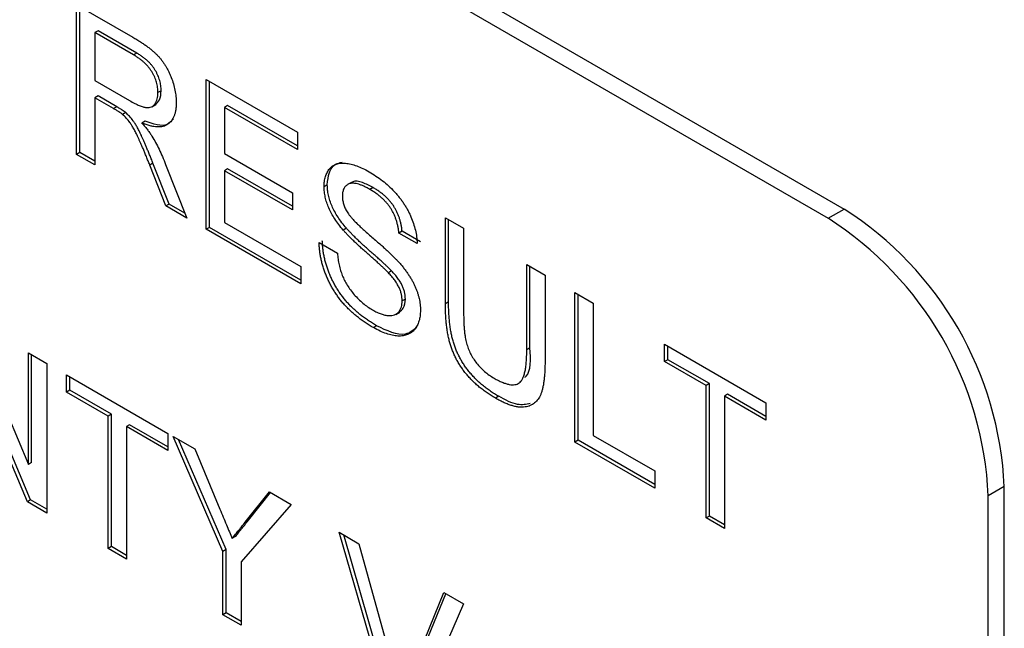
# Model space of a CAD drawing. Header units: millimetres. Extents: x 74 to 405, y 57 to 255.
# Tile 24 of 42: x 350 to 355.52, y 182.44 to 185.85. Entities that reach past the tile are written whole.
import ezdxf

# ---------------------------------------------------------------- set-up
doc = ezdxf.new("R2010")
doc.units = ezdxf.units.MM

msp = doc.modelspace()

# ---------------------------------------------------------------- linework, layer by layer
at = {"color": 7, "linetype": 'Continuous', "lineweight": 25}
for p, q in [((342.9494, 191.5326), (354.6238, 184.7931)), ((342.8596, 191.4807), (354.534, 184.7413)), ((350.3205, 185.9385), (350.6357, 185.7565)), ((350.3205, 185.0996), (350.3205, 185.9385)), ((350.3385, 185.11), (350.3385, 185.9281)), ((350.4409, 185.7929), (350.4229, 185.7826)), ((350.6395, 185.6576), (350.4229, 185.7826)), ((350.4229, 185.7826), (350.4229, 185.5137)), ((350.6574, 185.6679), (350.4409, 185.7929)), ((350.6574, 185.6679), (350.6395, 185.6576)), ((350.4229, 185.5137), (350.6175, 185.4014)), ((351.0469, 185.5191), (351.5591, 185.2234)), ((351.0469, 184.6803), (351.0469, 185.5191)), ((351.0649, 184.6907), (351.0649, 185.5088)), ((350.7948, 185.4567), (350.7768, 185.4464)), ((350.4409, 185.4273), (350.4229, 185.4169)), ((350.4229, 185.4169), (350.4229, 185.0405)), ((350.5279, 185.3563), (350.4229, 185.4169)), ((350.5458, 185.3667), (350.4409, 185.4273)), ((350.7415, 185.3665), (350.7639, 185.3795)), ((351.1673, 185.3736), (351.1494, 185.3632)), ((351.5591, 185.1474), (351.1673, 185.3736)), ((350.5458, 185.3667), (350.5279, 185.3563)), ((350.5963, 185.3337), (350.5784, 185.3233)), ((351.1494, 185.3632), (351.1494, 185.1051)), ((351.5591, 185.1267), (351.1494, 185.3632)), ((350.7046, 185.2858), (350.6866, 185.2755)), ((351.5591, 185.2234), (351.5591, 185.1267)), ((350.3385, 185.11), (350.3205, 185.0996)), ((350.4229, 185.0405), (350.3205, 185.0996)), ((350.4229, 185.0612), (350.3385, 185.11)), ((351.1494, 185.1051), (351.5312, 184.8847)), ((350.7488, 185.0502), (350.7309, 185.0399)), ((350.8393, 184.8209), (350.7488, 185.0502)), ((350.8196, 185.0431), (350.9388, 184.7427)), ((350.8214, 184.8105), (350.7309, 185.0399)), ((351.1673, 185.0187), (351.1494, 185.0083)), ((351.1494, 185.0083), (351.1494, 184.7179)), ((351.5312, 184.7879), (351.1494, 185.0083)), ((351.5312, 184.8086), (351.1673, 185.0187)), ((351.8611, 184.9428), (351.8387, 184.9299)), ((351.5312, 184.8847), (351.5312, 184.7879)), ((351.7261, 184.9288), (351.7082, 184.9185)), ((351.9824, 184.9138), (351.9644, 184.9034)), ((350.8393, 184.8209), (350.8214, 184.8105)), ((350.9388, 184.7427), (350.8214, 184.8105)), ((350.9281, 184.7696), (350.8393, 184.8209)), ((354.534, 184.7413), (354.6238, 184.7931)), ((351.1494, 184.7179), (351.5778, 184.4706)), ((352.388, 184.7449), (352.4905, 184.6858)), ((352.388, 184.2623), (352.388, 184.7449)), ((352.406, 184.2727), (352.406, 184.7346)), ((351.0649, 184.6907), (351.0469, 184.6803)), ((351.5778, 184.3738), (351.0469, 184.6803)), ((351.5778, 184.3946), (351.0649, 184.6907)), ((351.8334, 184.6856), (351.8154, 184.6752)), ((352.1452, 184.6693), (352.1273, 184.6589)), ((352.2297, 184.5997), (352.1273, 184.6589)), ((352.2477, 184.6101), (352.1452, 184.6693)), ((352.4905, 184.6858), (352.4905, 184.2087)), ((351.6802, 184.6051), (351.7827, 184.5459)), ((351.5778, 184.4706), (351.5778, 184.3738)), ((352.0864, 184.4466), (352.0685, 184.4362)), ((352.8444, 184.4815), (352.9468, 184.4224)), ((352.8444, 184.0044), (352.8444, 184.4815)), ((352.8623, 184.0148), (352.8623, 184.4711)), ((352.9468, 184.4224), (352.9468, 183.9397)), ((353.1145, 184.3256), (353.2169, 184.2664)), ((353.1145, 183.4867), (353.1145, 184.3256)), ((352.1638, 184.2886), (352.1459, 184.2783)), ((352.406, 184.2727), (352.388, 184.2623)), ((353.1324, 183.4971), (353.1324, 184.3152)), ((352.1097, 184.203), (352.1322, 184.2159)), ((353.2169, 184.2664), (353.2169, 183.5244)), ((349.7023, 184.1883), (350.0504, 183.3614)), ((352.0025, 184.1387), (351.9845, 184.1283)), ((352.8623, 184.0148), (352.8444, 184.0044)), ((353.6174, 184.0353), (354.1855, 183.7073)), ((353.6174, 183.9385), (353.6174, 184.0353)), ((353.6353, 183.9488), (353.6353, 184.0249)), ((350.0446, 183.1518), (349.6965, 183.9787)), ((350.0625, 183.1622), (349.7145, 183.9891)), ((350.0504, 183.9873), (350.1529, 183.9282)), ((350.0504, 183.3614), (350.0504, 183.9873)), ((350.0684, 183.3718), (350.0684, 183.977)), ((353.6353, 183.9488), (353.6174, 183.9385)), ((353.8502, 183.8041), (353.6174, 183.9385)), ((353.8682, 183.8144), (353.6353, 183.9488)), ((350.1529, 183.9282), (350.1529, 183.0893)), ((350.2646, 183.8637), (350.8327, 183.5357)), ((350.2646, 183.7669), (350.2646, 183.8637)), ((350.2826, 183.7773), (350.2826, 183.8533)), ((350.2826, 183.7773), (350.2646, 183.7669)), ((350.5154, 183.6428), (350.2826, 183.7773)), ((353.8682, 183.8144), (353.8502, 183.8041)), ((353.8502, 183.062), (353.8502, 183.8041)), ((353.8682, 183.0724), (353.8682, 183.8144)), ((350.4974, 183.6325), (350.2646, 183.7669)), ((352.6871, 183.7434), (352.6692, 183.733)), ((353.9706, 183.7553), (353.9526, 183.7449)), ((353.9526, 183.7449), (353.9526, 183.0029)), ((354.1855, 183.6105), (353.9526, 183.7449)), ((354.1855, 183.6312), (353.9706, 183.7553)), ((354.1855, 183.7073), (354.1855, 183.6105)), ((350.5154, 183.6428), (350.4974, 183.6325)), ((350.4974, 182.8904), (350.4974, 183.6325)), ((350.5154, 182.9008), (350.5154, 183.6428)), ((350.6178, 183.5837), (350.5999, 183.5733)), ((350.5999, 183.5733), (350.5999, 182.8313)), ((350.8327, 183.4389), (350.5999, 183.5733)), ((350.8327, 183.4597), (350.6178, 183.5837)), ((350.8327, 183.5357), (350.8327, 183.4389)), ((350.8617, 183.519), (350.9827, 183.4491)), ((351.1411, 182.8743), (350.8617, 183.519)), ((351.159, 182.8846), (350.8916, 183.5017)), ((353.1324, 183.4971), (353.1145, 183.4867)), ((353.5615, 183.2494), (353.1324, 183.4971)), ((353.2169, 183.5244), (353.5615, 183.3255)), ((350.9827, 183.4491), (351.1238, 183.1113)), ((353.5615, 183.2287), (353.1145, 183.4867)), ((350.0684, 183.3718), (350.0504, 183.3614)), ((353.5615, 183.3255), (353.5615, 183.2287)), ((355.5218, 183.2377), (355.432, 183.1859)), ((355.5218, 177.6379), (355.5218, 183.2377)), ((351.2664, 183.0385), (351.4017, 183.2073)), ((351.2843, 183.0489), (351.4083, 183.2034)), ((351.4017, 183.2073), (351.5229, 183.1373)), ((355.432, 177.586), (355.432, 183.1859)), ((350.0625, 183.1622), (350.0446, 183.1518)), ((350.1529, 183.0893), (350.0446, 183.1518)), ((350.1529, 183.1101), (350.0625, 183.1622)), ((351.5229, 183.1373), (351.2435, 182.8151)), ((353.8682, 183.0724), (353.8502, 183.062)), ((353.9526, 183.0029), (353.8502, 183.062)), ((353.9526, 183.0236), (353.8682, 183.0724)), ((351.2843, 183.0489), (351.2664, 183.0385)), ((351.2104, 182.9571), (351.1924, 182.9468)), ((351.7927, 182.9815), (351.9037, 182.9174)), ((352.0855, 181.9737), (351.7927, 182.9815)), ((352.1035, 181.984), (351.8179, 182.967)), ((350.5154, 182.9008), (350.4974, 182.8904)), ((350.5999, 182.8313), (350.4974, 182.8904)), ((350.5999, 182.852), (350.5154, 182.9008)), ((351.9037, 182.9174), (352.1014, 182.2021)), ((351.159, 182.8846), (351.1411, 182.8743)), ((351.1411, 182.5189), (351.1411, 182.8743)), ((351.159, 182.5292), (351.159, 182.8846)), ((351.2435, 182.8151), (351.2435, 182.4597)), ((352.1807, 182.1563), (352.3787, 182.6432)), ((352.1986, 182.1667), (352.3898, 182.6368)), ((352.3787, 182.6432), (352.4896, 182.5792)), ((352.4896, 182.5792), (352.1964, 181.9096)), ((351.159, 182.5292), (351.1411, 182.5189)), ((351.2435, 182.4597), (351.1411, 182.5189)), ((351.2435, 182.4804), (351.159, 182.5292))]:
    msp.add_line(p, q, dxfattribs=at)
for centre in [(353.5721, 183.149), (353.4823, 183.0971)]:
    msp.add_arc(centre, 1.9517, 2.6055, 57.3945, dxfattribs=at)
for points, knots in [([(350.6357, 185.7565), (350.6431, 185.7522), (350.6575, 185.7438), (350.6783, 185.7308), (350.6977, 185.7176), (350.7158, 185.705), (350.7326, 185.6921), (350.7479, 185.6794), (350.762, 185.6668), (350.7747, 185.6542), (350.7865, 185.6414), (350.7974, 185.6276), (350.808, 185.6134), (350.8177, 185.5983), (350.8269, 185.5825), (350.8356, 185.566), (350.8435, 185.5488), (350.8534, 185.5251), (350.8639, 185.4949), (350.8727, 185.459), (350.8784, 185.4235), (350.879, 185.4011), (350.8793, 185.3897)], [0, 0, 0, 0, 0.062113, 0.120212, 0.174385, 0.225444, 0.272358, 0.316388, 0.356869, 0.393978, 0.429589, 0.464683, 0.500036, 0.535483, 0.571363, 0.607909, 0.645662, 0.684517, 0.762579, 0.840497, 0.919073, 1, 1, 1, 1]), ([(350.7768, 185.4464), (350.7767, 185.4511), (350.7764, 185.4605), (350.775, 185.4749), (350.7724, 185.4893), (350.7688, 185.5036), (350.764, 185.5179), (350.7584, 185.5321), (350.7516, 185.5463), (350.7439, 185.5604), (350.735, 185.5743), (350.7249, 185.5878), (350.7135, 185.6008), (350.701, 185.6131), (350.6873, 185.6251), (350.6724, 185.6364), (350.6563, 185.6477), (350.6452, 185.6542), (350.6395, 185.6576)], [0, 0, 0, 0, 0.060326, 0.11816, 0.174187, 0.229539, 0.28345, 0.337827, 0.392632, 0.448466, 0.505965, 0.565059, 0.626654, 0.692232, 0.761131, 0.83531, 0.915326, 1, 1, 1, 1]), ([(350.7948, 185.4567), (350.7947, 185.4615), (350.7944, 185.4709), (350.793, 185.4852), (350.7903, 185.4996), (350.7867, 185.514), (350.782, 185.5283), (350.7763, 185.5425), (350.7696, 185.5567), (350.7618, 185.5708), (350.753, 185.5847), (350.7428, 185.5981), (350.7315, 185.6111), (350.719, 185.6235), (350.7053, 185.6354), (350.6904, 185.6468), (350.6743, 185.658), (350.6632, 185.6646), (350.6574, 185.6679)], [0, 0, 0, 0, 0.060326, 0.11816, 0.174187, 0.229539, 0.28345, 0.337827, 0.392632, 0.448466, 0.505965, 0.565059, 0.626654, 0.692232, 0.761131, 0.83531, 0.915326, 1, 1, 1, 1]), ([(350.6175, 185.4014), (350.6273, 185.3959), (350.6455, 185.3857), (350.671, 185.3738), (350.6927, 185.3658), (350.7111, 185.3617), (350.7266, 185.3618), (350.74, 185.3651), (350.7512, 185.3724), (350.7605, 185.3827), (350.7677, 185.3957), (350.7729, 185.4107), (350.7763, 185.4274), (350.7767, 185.44), (350.7768, 185.4464)], [0, 0, 0, 0, 0.12886, 0.240892, 0.338044, 0.42012, 0.494058, 0.566095, 0.636805, 0.709148, 0.781942, 0.854285, 0.92617, 1, 1, 1, 1]), ([(350.7605, 185.3798), (350.77, 185.3872), (350.7905, 185.4031), (350.7933, 185.438), (350.7948, 185.4567)], [0, 0, 0, 0, 0.463028, 1, 1, 1, 1]), ([(350.8793, 185.3897), (350.8791, 185.3826), (350.8789, 185.3686), (350.8767, 185.349), (350.8728, 185.3314), (350.8678, 185.3151), (350.861, 185.3009), (350.8531, 185.288), (350.8433, 185.2773), (350.8323, 185.268), (350.8197, 185.2607), (350.8054, 185.2559), (350.7895, 185.2533), (350.772, 185.2534), (350.753, 185.2551), (350.7323, 185.2596), (350.71, 185.2664), (350.6946, 185.2724), (350.6866, 185.2755)], [0, 0, 0, 0, 0.061413, 0.121295, 0.179224, 0.235938, 0.292217, 0.348197, 0.404445, 0.462026, 0.520334, 0.580383, 0.641826, 0.706363, 0.773851, 0.845266, 0.920155, 1, 1, 1, 1]), ([(350.5784, 185.3233), (350.5754, 185.3257), (350.5687, 185.3309), (350.5572, 185.3385), (350.5433, 185.3475), (350.5333, 185.3532), (350.5279, 185.3563)], [0, 0, 0, 0, 0.177495, 0.405226, 0.678388, 1, 1, 1, 1]), ([(350.5963, 185.3337), (350.5934, 185.336), (350.5866, 185.3413), (350.5752, 185.3488), (350.5613, 185.3578), (350.5513, 185.3636), (350.5458, 185.3667)], [0, 0, 0, 0, 0.177495, 0.405226, 0.678388, 1, 1, 1, 1]), ([(350.7309, 185.0399), (350.7276, 185.048), (350.7213, 185.0636), (350.7122, 185.0865), (350.7033, 185.1078), (350.695, 185.1279), (350.687, 185.1465), (350.6794, 185.1638), (350.6724, 185.1797), (350.6638, 185.1986), (350.6537, 185.2197), (350.6419, 185.2423), (350.6308, 185.2613), (350.617, 185.2816), (350.5999, 185.303), (350.5854, 185.3167), (350.5784, 185.3233)], [0, 0, 0, 0, 0.080781, 0.156541, 0.227935, 0.29431, 0.356868, 0.414759, 0.467641, 0.516748, 0.60473, 0.681571, 0.74811, 0.804941, 0.905406, 1, 1, 1, 1]), ([(350.7488, 185.0502), (350.7456, 185.0583), (350.7393, 185.074), (350.7301, 185.0969), (350.7212, 185.1182), (350.7129, 185.1382), (350.705, 185.1569), (350.6974, 185.1742), (350.6904, 185.1901), (350.6817, 185.2089), (350.6717, 185.2301), (350.6599, 185.2526), (350.6487, 185.2717), (350.6349, 185.292), (350.6179, 185.3134), (350.6033, 185.3271), (350.5963, 185.3337)], [0, 0, 0, 0, 0.080781, 0.156541, 0.227935, 0.29431, 0.356868, 0.414759, 0.467641, 0.516748, 0.60473, 0.681571, 0.74811, 0.804941, 0.905406, 1, 1, 1, 1]), ([(350.6866, 185.2755), (350.6925, 185.2687), (350.7036, 185.2558), (350.7189, 185.2367), (350.732, 185.2188), (350.7395, 185.2071), (350.7431, 185.2015)], [0, 0, 0, 0, 0.293076, 0.556562, 0.791914, 1, 1, 1, 1]), ([(350.8629, 185.2988), (350.8522, 185.2867), (350.8164, 185.2458), (350.7507, 185.2693), (350.7046, 185.2858)], [0, 0, 0, 0, 0.297248, 1, 1, 1, 1]), ([(350.7431, 185.2015), (350.7499, 185.1898), (350.764, 185.1657), (350.7835, 185.1273), (350.8023, 185.0862), (350.8137, 185.0577), (350.8196, 185.0431)], [0, 0, 0, 0, 0.2295276, 0.4714659, 0.7281863, 1, 1, 1, 1]), ([(351.7082, 184.9185), (351.7085, 184.9287), (351.7092, 184.949), (351.7153, 184.9758), (351.725, 184.9994), (351.7361, 185.0162), (351.7469, 185.0275), (351.7559, 185.0349), (351.7659, 185.0408), (351.7767, 185.0454), (351.7885, 185.0486), (351.801, 185.0507), (351.8146, 185.0509), (351.8337, 185.0502), (351.8593, 185.0456), (351.8915, 185.036), (351.9254, 185.0217), (351.9485, 185.009), (351.9603, 185.0026)], [0, 0, 0, 0, 0.074995, 0.149165, 0.223664, 0.300412, 0.33957, 0.378921, 0.418096, 0.45823, 0.498427, 0.539708, 0.582216, 0.625824, 0.715481, 0.807384, 0.901634, 1, 1, 1, 1]), ([(351.7261, 184.9288), (351.7286, 184.9531), (351.7337, 185.0015), (351.7649, 185.0463), (351.7959, 185.053), (351.8085, 185.0557)], [0, 0, 0, 0, 0.37296, 0.746053, 1, 1, 1, 1]), ([(351.9603, 185.0026), (351.9733, 184.9948), (351.9984, 184.9796), (352.035, 184.953), (352.069, 184.9238), (352.0958, 184.8977), (352.1155, 184.8755), (352.1296, 184.859), (352.1426, 184.8418), (352.1548, 184.8242), (352.1661, 184.8064), (352.1764, 184.7881), (352.1861, 184.7695), (352.1974, 184.7442), (352.2097, 184.7124), (352.2203, 184.6742), (352.2276, 184.6362), (352.229, 184.612), (352.2297, 184.5997)], [0, 0, 0, 0, 0.100475, 0.195644, 0.286083, 0.372983, 0.415026, 0.456052, 0.495939, 0.535566, 0.574087, 0.612519, 0.651081, 0.689513, 0.766237, 0.84235, 0.919974, 1, 1, 1, 1]), ([(351.9644, 184.9034), (351.958, 184.9071), (351.9455, 184.9142), (351.9274, 184.9227), (351.9107, 184.9296), (351.8953, 184.9345), (351.8813, 184.9373), (351.8685, 184.9386), (351.8572, 184.9374), (351.8473, 184.9346), (351.8387, 184.9301), (351.8313, 184.9244), (351.8247, 184.918), (351.8196, 184.91), (351.8155, 184.901), (351.8128, 184.8907), (351.8109, 184.8795), (351.8107, 184.8713), (351.8106, 184.8671)], [0, 0, 0, 0, 0.091511, 0.177143, 0.257108, 0.331198, 0.400592, 0.465625, 0.526973, 0.585443, 0.641399, 0.695044, 0.746782, 0.796959, 0.847545, 0.897439, 0.947649, 1, 1, 1, 1]), ([(351.9824, 184.9138), (351.9629, 184.9239), (351.9242, 184.944), (351.8784, 184.9551), (351.8633, 184.9417), (351.8604, 184.9391)], [0, 0, 0, 0, 0.44867, 0.894532, 1, 1, 1, 1]), ([(351.8154, 184.6752), (351.8069, 184.6855), (351.7904, 184.7053), (351.7681, 184.7366), (351.7494, 184.7678), (351.7343, 184.7989), (351.7224, 184.8298), (351.7144, 184.8601), (351.7089, 184.8902), (351.7084, 184.9089), (351.7082, 184.9185)], [0, 0, 0, 0, 0.144805, 0.279512, 0.406394, 0.527502, 0.645393, 0.761885, 0.878942, 1, 1, 1, 1]), ([(351.8334, 184.6856), (351.8248, 184.6959), (351.8083, 184.7157), (351.7861, 184.7469), (351.7674, 184.7782), (351.7522, 184.8093), (351.7404, 184.8402), (351.7324, 184.8705), (351.7269, 184.9005), (351.7264, 184.9193), (351.7261, 184.9288)], [0, 0, 0, 0, 0.144805, 0.279512, 0.406394, 0.527502, 0.645393, 0.761885, 0.878942, 1, 1, 1, 1]), ([(352.1273, 184.6589), (352.1266, 184.6653), (352.1253, 184.6778), (352.1222, 184.6966), (352.1177, 184.715), (352.1126, 184.7327), (352.1063, 184.7498), (352.0989, 184.7665), (352.0905, 184.7826), (352.0811, 184.7983), (352.0705, 184.8133), (352.0588, 184.8278), (352.0459, 184.8418), (352.0319, 184.8553), (352.0167, 184.8682), (352.0003, 184.8807), (351.9827, 184.8924), (351.9706, 184.8997), (351.9644, 184.9034)], [0, 0, 0, 0, 0.067155, 0.131403, 0.192732, 0.251253, 0.307704, 0.362699, 0.417778, 0.472304, 0.527873, 0.58523, 0.645057, 0.707952, 0.774434, 0.84494, 0.920404, 1, 1, 1, 1]), ([(352.1452, 184.6693), (352.1446, 184.6756), (352.1433, 184.6881), (352.1401, 184.707), (352.1357, 184.7253), (352.1305, 184.7431), (352.1242, 184.7602), (352.1169, 184.7769), (352.1084, 184.7929), (352.0991, 184.8086), (352.0885, 184.8237), (352.0768, 184.8382), (352.0639, 184.8522), (352.0498, 184.8656), (352.0346, 184.8786), (352.0183, 184.8911), (352.0007, 184.9028), (351.9886, 184.9101), (351.9824, 184.9138)], [0, 0, 0, 0, 0.067155, 0.131403, 0.192732, 0.251253, 0.307704, 0.362699, 0.417778, 0.472304, 0.527873, 0.58523, 0.645057, 0.707952, 0.774434, 0.84494, 0.920404, 1, 1, 1, 1]), ([(351.8106, 184.8671), (351.8109, 184.8597), (351.8114, 184.8454), (351.8166, 184.8224), (351.8247, 184.7996), (351.8327, 184.7852), (351.8367, 184.7779)], [0, 0, 0, 0, 0.262741, 0.509957, 0.753327, 1, 1, 1, 1]), ([(351.8367, 184.7779), (351.8392, 184.774), (351.8448, 184.7653), (351.8551, 184.752), (351.868, 184.7372), (351.8835, 184.721), (351.9014, 184.7033), (351.922, 184.6839), (351.9451, 184.663), (351.9701, 184.6414), (351.9953, 184.6195), (352.0194, 184.5984), (352.0414, 184.5788), (352.0614, 184.5606), (352.0795, 184.5436), (352.0955, 184.5279), (352.1096, 184.5138), (352.1183, 184.5047), (352.1223, 184.5004)], [0, 0, 0, 0, 0.032743, 0.07241, 0.119611, 0.174673, 0.237345, 0.308352, 0.38763, 0.474784, 0.563332, 0.645136, 0.720203, 0.789134, 0.851497, 0.907331, 0.956969, 1, 1, 1, 1]), ([(352.0685, 184.4362), (352.0659, 184.4389), (352.0601, 184.445), (352.0502, 184.4543), (352.0385, 184.4658), (352.0246, 184.4787), (352.0086, 184.493), (351.9906, 184.5091), (351.9706, 184.5268), (351.9492, 184.5458), (351.9275, 184.5649), (351.9068, 184.5835), (351.8878, 184.6013), (351.8702, 184.6179), (351.8543, 184.6337), (351.8399, 184.6484), (351.827, 184.6619), (351.8191, 184.671), (351.8154, 184.6752)], [0, 0, 0, 0, 0.0312, 0.070487, 0.117215, 0.171576, 0.234122, 0.303963, 0.382156, 0.467646, 0.554335, 0.635074, 0.710037, 0.779092, 0.842966, 0.901001, 0.953246, 1, 1, 1, 1]), ([(352.0864, 184.4466), (352.0839, 184.4493), (352.0781, 184.4554), (352.0682, 184.4647), (352.0564, 184.4762), (352.0425, 184.489), (352.0266, 184.5034), (352.0086, 184.5195), (351.9886, 184.5372), (351.9671, 184.5561), (351.9455, 184.5753), (351.9248, 184.5939), (351.9057, 184.6117), (351.8882, 184.6283), (351.8722, 184.6441), (351.8578, 184.6588), (351.845, 184.6723), (351.8371, 184.6813), (351.8334, 184.6856)], [0, 0, 0, 0, 0.0312, 0.070487, 0.117215, 0.171576, 0.234122, 0.303963, 0.382156, 0.467646, 0.554335, 0.635074, 0.710037, 0.779092, 0.842966, 0.901001, 0.953246, 1, 1, 1, 1]), ([(351.9845, 184.1283), (351.9766, 184.1329), (351.9611, 184.142), (351.9383, 184.1569), (351.9165, 184.1721), (351.8957, 184.188), (351.8759, 184.2045), (351.857, 184.2215), (351.8391, 184.2388), (351.8221, 184.2568), (351.8062, 184.2755), (351.7911, 184.2946), (351.7769, 184.3145), (351.7636, 184.335), (351.751, 184.3559), (351.7396, 184.3776), (351.7289, 184.3998), (351.7192, 184.4225), (351.7105, 184.4455), (351.7027, 184.4685), (351.6961, 184.4915), (351.6908, 184.5144), (351.6864, 184.5372), (351.6833, 184.5599), (351.681, 184.5827), (351.6805, 184.5976), (351.6802, 184.6051)], [0, 0, 0, 0, 0.052493, 0.102825, 0.151397, 0.198033, 0.242876, 0.285999, 0.327849, 0.368395, 0.407852, 0.446838, 0.485166, 0.523341, 0.561602, 0.59992, 0.638496, 0.677791, 0.71729, 0.756605, 0.796068, 0.835886, 0.875714, 0.916263, 0.95776, 1, 1, 1, 1]), ([(352.0025, 184.1387), (351.9946, 184.1433), (351.9791, 184.1524), (351.9563, 184.1673), (351.9345, 184.1825), (351.9136, 184.1984), (351.8938, 184.2149), (351.875, 184.2318), (351.857, 184.2492), (351.8401, 184.2672), (351.8242, 184.2859), (351.809, 184.305), (351.7948, 184.3248), (351.7816, 184.3453), (351.769, 184.3663), (351.7575, 184.388), (351.7468, 184.4102), (351.7371, 184.4329), (351.7285, 184.4558), (351.7207, 184.4789), (351.7141, 184.5019), (351.7088, 184.5247), (351.7043, 184.5476), (351.7012, 184.5703), (351.6989, 184.5931), (351.6984, 184.6079), (351.6982, 184.6154)], [0, 0, 0, 0, 0.052493, 0.102825, 0.151397, 0.198033, 0.242876, 0.285999, 0.327849, 0.368395, 0.407852, 0.446838, 0.485166, 0.523341, 0.561602, 0.59992, 0.638496, 0.677791, 0.71729, 0.756605, 0.796068, 0.835886, 0.875714, 0.916263, 0.95776, 1, 1, 1, 1]), ([(351.7827, 184.5459), (351.7838, 184.5347), (351.786, 184.513), (351.792, 184.4806), (351.7998, 184.4501), (351.8095, 184.4211), (351.8223, 184.3931), (351.8377, 184.3657), (351.8563, 184.3388), (351.8774, 184.3123), (351.9009, 184.2875), (351.926, 184.2647), (351.9525, 184.2445), (351.9707, 184.2334), (351.98, 184.2277)], [0, 0, 0, 0, 0.093796, 0.180188, 0.260363, 0.334847, 0.407093, 0.481448, 0.559271, 0.64227, 0.728586, 0.815978, 0.906035, 1, 1, 1, 1]), ([(352.1223, 184.5004), (352.1275, 184.4946), (352.1378, 184.4832), (352.1523, 184.4655), (352.1659, 184.448), (352.1783, 184.4305), (352.1897, 184.4131), (352.2, 184.3956), (352.2095, 184.3783), (352.2176, 184.3609), (352.2248, 184.3436), (352.2312, 184.3264), (352.2364, 184.3093), (352.2409, 184.2922), (352.2441, 184.2752), (352.2466, 184.2582), (352.2481, 184.2413), (352.2483, 184.2304), (352.2483, 184.2248)], [0, 0, 0, 0, 0.074931, 0.147078, 0.216364, 0.282503, 0.346688, 0.408836, 0.469262, 0.528432, 0.587001, 0.644416, 0.702189, 0.759767, 0.81849, 0.877633, 0.93802, 1, 1, 1, 1]), ([(352.1459, 184.2783), (352.1456, 184.2845), (352.1452, 184.2966), (352.142, 184.3157), (352.1361, 184.3349), (352.1284, 184.3543), (352.1177, 184.3742), (352.1041, 184.3946), (352.0875, 184.4157), (352.075, 184.4291), (352.0685, 184.4362)], [0, 0, 0, 0, 0.117768, 0.230176, 0.339843, 0.450625, 0.566943, 0.696021, 0.839438, 1, 1, 1, 1]), ([(352.1638, 184.2886), (352.1636, 184.2948), (352.1631, 184.307), (352.16, 184.326), (352.1541, 184.3453), (352.1464, 184.3647), (352.1356, 184.3846), (352.1221, 184.405), (352.1054, 184.426), (352.093, 184.4395), (352.0864, 184.4466)], [0, 0, 0, 0, 0.117768, 0.230176, 0.339843, 0.450625, 0.566943, 0.696021, 0.839438, 1, 1, 1, 1]), ([(351.98, 184.2277), (351.9882, 184.2231), (352.0042, 184.2142), (352.0274, 184.205), (352.0492, 184.1982), (352.0692, 184.1955), (352.0874, 184.1957), (352.1032, 184.1995), (352.1166, 184.2064), (352.1272, 184.2169), (352.1355, 184.2296), (352.1416, 184.244), (352.1452, 184.2602), (352.1457, 184.2723), (352.1459, 184.2783)], [0, 0, 0, 0, 0.1055839, 0.2058681, 0.3009467, 0.3930019, 0.4809485, 0.5628739, 0.6414613, 0.7177416, 0.7917718, 0.8627164, 0.9317768, 1, 1, 1, 1]), ([(352.1282, 184.2171), (352.1372, 184.223), (352.1581, 184.2366), (352.1618, 184.2698), (352.1638, 184.2886)], [0, 0, 0, 0, 0.43085, 1, 1, 1, 1]), ([(352.6871, 183.7434), (352.679, 183.7482), (352.6631, 183.7577), (352.6398, 183.7729), (352.6177, 183.789), (352.5966, 183.8054), (352.5767, 183.8226), (352.5579, 183.8405), (352.5403, 183.8589), (352.5237, 183.8779), (352.5084, 183.8975), (352.4942, 183.9175), (352.4811, 183.938), (352.4691, 183.9591), (352.4583, 183.9806), (352.4486, 184.0025), (352.4402, 184.025), (352.4328, 184.048), (352.4263, 184.072), (352.421, 184.0969), (352.4163, 184.1232), (352.4127, 184.1506), (352.4095, 184.1795), (352.4076, 184.2094), (352.4062, 184.2409), (352.4061, 184.2619), (352.406, 184.2727)], [0, 0, 0, 0, 0.049704, 0.096844, 0.142151, 0.185722, 0.227185, 0.267311, 0.305922, 0.343223, 0.379594, 0.414974, 0.450006, 0.484727, 0.519189, 0.55389, 0.58911, 0.625241, 0.662766, 0.702744, 0.74522, 0.790538, 0.838268, 0.889309, 0.943205, 1, 1, 1, 1]), ([(352.2483, 184.2248), (352.2479, 184.2141), (352.2472, 184.1928), (352.2407, 184.1644), (352.2305, 184.1392), (352.2186, 184.1214), (352.2073, 184.1091), (352.1978, 184.101), (352.1873, 184.0946), (352.176, 184.0892), (352.1639, 184.0852), (352.1508, 184.0826), (352.1368, 184.0813), (352.1169, 184.0813), (352.0905, 184.0846), (352.0568, 184.0941), (352.0213, 184.1081), (351.9969, 184.1215), (351.9845, 184.1283)], [0, 0, 0, 0, 0.074816, 0.148535, 0.223872, 0.301297, 0.340894, 0.38034, 0.420127, 0.45995, 0.500831, 0.541907, 0.584439, 0.62808, 0.717267, 0.80786, 0.901925, 1, 1, 1, 1]), ([(352.6692, 183.733), (352.661, 183.7379), (352.6451, 183.7473), (352.6219, 183.7626), (352.5997, 183.7786), (352.5786, 183.795), (352.5587, 183.8123), (352.54, 183.8301), (352.5223, 183.8486), (352.5057, 183.8675), (352.4905, 183.8871), (352.4763, 183.9072), (352.4631, 183.9277), (352.4512, 183.9487), (352.4403, 183.9702), (352.4307, 183.9921), (352.4222, 184.0146), (352.4148, 184.0376), (352.4083, 184.0616), (352.4031, 184.0865), (352.3983, 184.1128), (352.3947, 184.1403), (352.3915, 184.1692), (352.3897, 184.1991), (352.3882, 184.2305), (352.3881, 184.2515), (352.388, 184.2623)], [0, 0, 0, 0, 0.049704, 0.096844, 0.142151, 0.185722, 0.227185, 0.267311, 0.305922, 0.343223, 0.379594, 0.414974, 0.450006, 0.484727, 0.519189, 0.55389, 0.58911, 0.625241, 0.662766, 0.702744, 0.74522, 0.790538, 0.838268, 0.889309, 0.943205, 1, 1, 1, 1]), ([(352.4905, 184.2087), (352.4905, 184.2), (352.4907, 184.1832), (352.4913, 184.1585), (352.4927, 184.1352), (352.4944, 184.1135), (352.4966, 184.0931), (352.4996, 184.0742), (352.5029, 184.0569), (352.5078, 184.036), (352.516, 184.0111), (352.5289, 183.9823), (352.5446, 183.9546), (352.5633, 183.9285), (352.5846, 183.904), (352.6082, 183.882), (352.634, 183.8617), (352.6519, 183.8508), (352.6612, 183.8452)], [0, 0, 0, 0, 0.06814, 0.131478, 0.190514, 0.245276, 0.295444, 0.341135, 0.382821, 0.420216, 0.489633, 0.556579, 0.623721, 0.692399, 0.763564, 0.837802, 0.915926, 1, 1, 1, 1]), ([(352.2282, 184.129), (352.2078, 184.1132), (352.1507, 184.0686), (352.0605, 184.1112), (352.0025, 184.1387)], [0, 0, 0, 0, 0.356478, 1, 1, 1, 1]), ([(352.6612, 183.8452), (352.6691, 183.8408), (352.6845, 183.8322), (352.7067, 183.8218), (352.727, 183.8145), (352.7456, 183.8095), (352.7624, 183.8076), (352.7776, 183.8083), (352.7909, 183.8116), (352.8026, 183.818), (352.8127, 183.8279), (352.8212, 183.8416), (352.8285, 183.8592), (352.8344, 183.8806), (352.8388, 183.9061), (352.8421, 183.9352), (352.8439, 183.9684), (352.8442, 183.9921), (352.8444, 184.0044)], [0, 0, 0, 0, 0.0694768, 0.1341527, 0.1940321, 0.2498141, 0.3022612, 0.3519052, 0.3995062, 0.4456206, 0.4937238, 0.5465795, 0.6047686, 0.6693904, 0.7408971, 0.819837, 0.9059719, 1, 1, 1, 1]), ([(352.8344, 183.8502), (352.8365, 183.8519), (352.87, 183.881), (352.866, 183.95), (352.8623, 184.0148)], [0, 0, 0, 0, 0.0618638, 1, 1, 1, 1]), ([(352.9468, 183.9397), (352.9467, 183.9296), (352.9465, 183.9097), (352.9456, 183.8812), (352.9437, 183.8548), (352.9409, 183.8306), (352.9376, 183.8082), (352.9334, 183.7881), (352.9285, 183.7699), (352.9228, 183.7536), (352.916, 183.7393), (352.9082, 183.7265), (352.8991, 183.7154), (352.8887, 183.7058), (352.877, 183.698), (352.8643, 183.6914), (352.8503, 183.6866), (352.8351, 183.6833), (352.8186, 183.6818), (352.8009, 183.6826), (352.7819, 183.6858), (352.7618, 183.6908), (352.7403, 183.6982), (352.7177, 183.7075), (352.6938, 183.7191), (352.6775, 183.7283), (352.6692, 183.733)], [0, 0, 0, 0, 0.054643, 0.106336, 0.155155, 0.201481, 0.245018, 0.285951, 0.324626, 0.360881, 0.395653, 0.430375, 0.464745, 0.499441, 0.534727, 0.57042, 0.607162, 0.645173, 0.684093, 0.7239, 0.765171, 0.807985, 0.852778, 0.899518, 0.948634, 1, 1, 1, 1]), ([(352.8641, 183.7025), (352.8412, 183.6981), (352.7879, 183.6881), (352.7237, 183.7234), (352.6871, 183.7434)], [0, 0, 0, 0, 0.431797, 1, 1, 1, 1]), ([(351.1238, 183.1113), (351.1301, 183.0962), (351.1423, 183.067), (351.1601, 183.0246), (351.1766, 182.9848), (351.1873, 182.9591), (351.1924, 182.9468)], [0, 0, 0, 0, 0.27481, 0.532281, 0.77433, 1, 1, 1, 1]), ([(351.1924, 182.9468), (351.1976, 182.9531), (351.2086, 182.9666), (351.226, 182.9883), (351.2455, 183.0125), (351.2592, 183.0296), (351.2664, 183.0385)], [0, 0, 0, 0, 0.2078342, 0.4440754, 0.7078336, 1, 1, 1, 1]), ([(351.2104, 182.9571), (351.2155, 182.9635), (351.2265, 182.977), (351.244, 182.9987), (351.2635, 183.0229), (351.2772, 183.0399), (351.2843, 183.0489)], [0, 0, 0, 0, 0.2078342, 0.4440754, 0.7078336, 1, 1, 1, 1])]:
    msp.add_open_spline(points, degree=3, knots=knots, dxfattribs=at)

doc.saveas('drawing.dxf')
